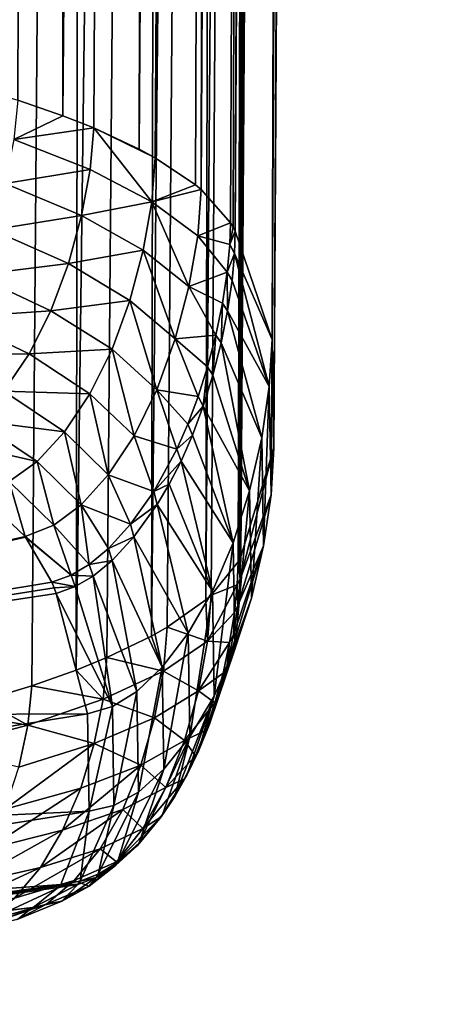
# Model space of a CAD drawing. Header units: metres. Extents: x -24 to 24, y -238 to 25.
# Tile 19 of 256: x 14.84 to 17.78, y -237.39 to -230.37. Entities that reach past the tile are written whole.
import ezdxf

# ---------------------------------------------------------------- set-up
doc = ezdxf.new("R2010")
doc.units = ezdxf.units.M
doc.layers.add('solid_10441023_001', color=7, linetype='CONTINUOUS')

msp = doc.modelspace()

# ---------------------------------------------------------------- linework, layer by layer
at = {"layer": 'solid_10441023_001'}
for points in [[(16.418507, -234.199966, 58.557518), (17.682549, -30.501741, 5.627645), (17.728401, -30.446663, 6.365775)], [(16.654465, -233.427841, 61.394585), (16.418507, -234.199966, 58.557518), (17.728401, -30.446663, 6.365775)], [(16.641346, -232.652313, 64.244133), (17.758921, -30.453096, 9.533392), (17.727898, -30.462204, 10.288727)], [(16.641346, -232.652313, 64.244133), (16.654465, -233.427841, 61.394585), (17.758921, -30.453096, 9.533392)], [(16.641346, -232.652313, 64.244133), (17.727898, -30.462204, 10.288727), (17.685305, -30.480345, 11.00042)], [(16.654465, -233.427841, 61.394585), (17.760284, -30.418537, 7.140995), (17.776281, -30.418619, 7.9397)], [(16.654465, -233.427841, 61.394585), (17.728401, -30.446663, 6.365775), (17.760284, -30.418537, 7.140995)], [(16.654465, -233.427841, 61.394585), (17.776281, -30.418619, 7.9397), (17.775652, -30.435825, 8.7437)], [(16.654465, -233.427841, 61.394585), (17.775652, -30.435825, 8.7437), (17.758921, -30.453096, 9.533392)], [(16.418507, -234.199966, 58.557518), (17.562044, -30.634089, 4.30372), (17.682549, -30.501741, 5.627645)], [(16.641346, -232.652313, 64.244133), (17.685305, -30.480345, 11.00042), (17.633978, -30.504044, 11.663829)], [(16.641346, -232.652313, 64.244133), (17.633978, -30.504044, 11.663829), (17.57707, -30.52874, 12.271812)], [(16.641346, -232.652313, 64.244133), (17.57707, -30.52874, 12.271812), (17.518026, -30.550426, 12.81616)], [(16.94908, -131.221695, 39.951214), (16.641346, -232.652313, 64.244133), (17.518026, -30.550426, 12.81616)], [(16.418507, -234.199966, 58.557518), (17.421997, -30.815428, 3.204591), (17.562044, -30.634089, 4.30372)], [(16.418507, -234.199966, 58.557518), (16.540743, -183.733963, 43.875042), (17.421997, -30.815428, 3.204591)], [(14.479769, -230.845123, 70.881165), (15.111597, -130.195267, 43.728577), (14.30041, -129.998825, 44.441826)], [(14.479769, -230.845123, 70.881165), (14.829982, -230.948029, 70.502655), (15.111597, -130.195267, 43.728577)], [(14.829982, -230.948029, 70.502655), (15.15132, -231.058319, 70.097198), (15.111597, -130.195267, 43.728577)], [(15.15132, -231.058319, 70.097198), (15.797134, -130.421661, 42.901451), (15.111597, -130.195267, 43.728577)], [(15.15132, -231.058319, 70.097198), (15.37118, -231.14505, 69.778412), (15.797134, -130.421661, 42.901451)], [(15.37118, -231.14505, 69.778412), (15.694747, -231.295944, 69.224014), (15.797134, -130.421661, 42.901451)], [(15.694747, -231.295944, 69.224014), (16.34016, -130.672409, 41.980804), (15.797134, -130.421661, 42.901451)], [(15.694747, -231.295944, 69.224014), (15.809521, -231.358719, 68.993385), (16.34016, -130.672409, 41.980804)], [(15.809521, -231.358719, 68.993385), (16.096252, -231.551682, 68.284607), (16.34016, -130.672409, 41.980804)], [(16.096252, -231.551682, 68.284607), (16.135849, -231.584656, 68.163513), (16.34016, -130.672409, 41.980804)], [(16.135849, -231.584656, 68.163513), (16.727316, -130.94136, 40.989277), (16.34016, -130.672409, 41.980804)], [(16.135849, -231.584656, 68.163513), (16.34576, -231.820862, 67.296158), (16.727316, -130.94136, 40.989277)], [(16.34576, -231.820862, 67.296158), (16.363625, -231.850723, 67.186562), (16.727316, -130.94136, 40.989277)], [(16.363625, -231.850723, 67.186562), (16.379589, -231.880692, 67.076584), (16.727316, -130.94136, 40.989277)], [(16.727316, -130.94136, 40.989277), (16.379589, -231.880692, 67.076584), (16.94908, -131.221695, 39.951214)], [(16.94908, -131.221695, 39.951214), (16.379589, -231.880692, 67.076584), (16.641346, -232.652313, 64.244133)], [(16.206438, -234.475235, 57.540302), (16.168379, -234.509079, 57.415268), (16.540743, -183.733963, 43.875042)], [(16.293566, -184.015839, 42.861462), (16.540743, -183.733963, 43.875042), (16.168379, -234.509079, 57.415268)], [(16.399113, -234.237885, 58.417332), (16.206438, -234.475235, 57.540302), (16.540743, -183.733963, 43.875042)], [(16.409199, -234.218948, 58.487373), (16.399113, -234.237885, 58.417332), (16.540743, -183.733963, 43.875042)], [(16.409199, -234.218948, 58.487373), (16.540743, -183.733963, 43.875042), (16.418507, -234.199966, 58.557518)], [(16.293566, -184.015839, 42.861462), (15.893801, -234.703751, 56.696068), (15.781402, -234.767883, 56.459145)], [(15.887036, -184.290848, 41.897808), (16.293566, -184.015839, 42.861462), (15.781402, -234.767883, 56.459145)], [(16.293566, -184.015839, 42.861462), (16.168379, -234.509079, 57.415268), (15.893801, -234.703751, 56.696068)], [(15.887036, -184.290848, 41.897808), (15.465012, -234.920883, 55.893909), (15.246555, -235.009857, 55.565311)], [(15.331, -184.544952, 41.005733), (15.887036, -184.290848, 41.897808), (15.246555, -235.009857, 55.565311)], [(15.887036, -184.290848, 41.897808), (15.781402, -234.767883, 56.459145), (15.465012, -234.920883, 55.893909)], [(15.331, -184.544952, 41.005733), (14.930629, -235.121506, 55.153038), (14.582376, -235.2267, 54.764668)], [(14.638728, -184.772049, 40.206539), (15.331, -184.544952, 41.005733), (14.582376, -235.2267, 54.764668)], [(15.331, -184.544952, 41.005733), (15.246555, -235.009857, 55.565311), (14.930629, -235.121506, 55.153038)], [(14.801354, -231.228378, 70.575279), (15.15132, -231.058319, 70.097198), (14.829982, -230.948029, 70.502655)], [(14.801354, -231.228378, 70.575279), (15.37118, -231.14505, 69.778412), (15.15132, -231.058319, 70.097198)], [(14.801354, -231.228378, 70.575279), (15.344984, -231.441269, 69.855263), (15.37118, -231.14505, 69.778412)], [(15.344984, -231.441269, 69.855263), (15.784627, -231.671432, 69.074898), (15.37118, -231.14505, 69.778412)], [(15.37118, -231.14505, 69.778412), (15.809521, -231.358719, 68.993385), (15.694747, -231.295944, 69.224014)], [(15.784627, -231.671432, 69.074898), (15.809521, -231.358719, 68.993385), (15.37118, -231.14505, 69.778412)], [(14.801354, -231.228378, 70.575279), (14.740274, -231.542084, 70.627182), (15.344984, -231.441269, 69.855263)], [(15.784627, -231.671432, 69.074898), (16.096252, -231.551682, 68.284607), (15.809521, -231.358719, 68.993385)], [(14.740274, -231.542084, 70.627182), (15.284473, -231.770386, 69.914322), (15.344984, -231.441269, 69.855263)], [(15.344984, -231.441269, 69.855263), (15.284473, -231.770386, 69.914322), (15.784627, -231.671432, 69.074898)], [(14.740274, -231.542084, 70.627182), (14.647105, -231.870316, 70.657692), (15.284473, -231.770386, 69.914322)], [(15.784627, -231.671432, 69.074898), (16.135849, -231.584656, 68.163513), (16.096252, -231.551682, 68.284607)], [(15.784627, -231.671432, 69.074898), (16.11153, -231.913376, 68.250076), (16.135849, -231.584656, 68.163513)], [(16.11153, -231.913376, 68.250076), (16.34576, -231.820862, 67.296158), (16.135849, -231.584656, 68.163513)], [(15.284473, -231.770386, 69.914322), (15.723625, -232.017181, 69.141365), (15.784627, -231.671432, 69.074898)], [(15.784627, -231.671432, 69.074898), (15.723625, -232.017181, 69.141365), (16.049295, -232.275864, 68.324028)], [(15.784627, -231.671432, 69.074898), (16.049295, -232.275864, 68.324028), (16.11153, -231.913376, 68.250076)], [(14.647105, -231.870316, 70.657692), (15.191062, -232.112549, 69.953758), (15.284473, -231.770386, 69.914322)], [(15.284473, -231.770386, 69.914322), (15.191062, -232.112549, 69.953758), (15.723625, -232.017181, 69.141365)], [(16.11153, -231.913376, 68.250076), (16.339731, -231.976883, 67.339577), (16.34576, -231.820862, 67.296158)], [(16.339731, -231.976883, 67.339577), (16.363625, -231.850723, 67.186562), (16.34576, -231.820862, 67.296158)], [(16.339731, -231.976883, 67.339577), (16.379589, -231.880692, 67.076584), (16.363625, -231.850723, 67.186562)], [(14.647105, -231.870316, 70.657692), (14.522357, -232.194305, 70.665962), (15.191062, -232.112549, 69.953758)], [(16.11153, -231.913376, 68.250076), (16.049295, -232.275864, 68.324028), (16.320847, -232.173721, 67.388412)], [(16.11153, -231.913376, 68.250076), (16.320847, -232.173721, 67.388412), (16.339731, -231.976883, 67.339577)], [(16.339731, -231.976883, 67.339577), (16.373884, -232.040344, 67.117752), (16.379589, -231.880692, 67.076584)], [(16.373884, -232.040344, 67.117752), (16.641346, -232.652313, 64.244133), (16.379589, -231.880692, 67.076584)], [(16.339731, -231.976883, 67.339577), (16.320847, -232.173721, 67.388412), (16.373884, -232.040344, 67.117752)], [(15.191062, -232.112549, 69.953758), (15.628518, -232.374863, 69.190002), (15.723625, -232.017181, 69.141365)], [(15.723625, -232.017181, 69.141365), (15.628518, -232.374863, 69.190002), (15.951345, -232.649551, 68.382133)], [(15.723625, -232.017181, 69.141365), (15.951345, -232.649551, 68.382133), (16.049295, -232.275864, 68.324028)], [(16.320847, -232.173721, 67.388412), (16.356003, -232.233597, 67.163292), (16.373884, -232.040344, 67.117752)], [(16.373884, -232.040344, 67.117752), (16.356003, -232.233597, 67.163292), (16.621601, -232.988602, 64.332809)], [(16.373884, -232.040344, 67.117752), (16.621601, -232.988602, 64.332809), (16.641346, -232.652313, 64.244133)], [(14.522357, -232.194305, 70.665962), (15.065967, -232.4478, 69.972054), (15.191062, -232.112549, 69.953758)], [(15.191062, -232.112549, 69.953758), (15.065967, -232.4478, 69.972054), (15.628518, -232.374863, 69.190002)], [(14.522357, -232.194305, 70.665962), (14.366654, -232.495361, 70.651337), (15.065967, -232.4478, 69.972054)], [(16.049295, -232.275864, 68.324028), (16.287224, -232.394562, 67.437424), (16.320847, -232.173721, 67.388412)], [(16.320847, -232.173721, 67.388412), (16.287224, -232.394562, 67.437424), (16.324162, -232.449493, 67.209587)], [(16.320847, -232.173721, 67.388412), (16.324162, -232.449493, 67.209587), (16.356003, -232.233597, 67.163292)], [(16.049295, -232.275864, 68.324028), (15.951345, -232.649551, 68.382133), (16.239912, -232.623444, 67.482597)], [(16.049295, -232.275864, 68.324028), (16.239912, -232.623444, 67.482597), (16.287224, -232.394562, 67.437424)], [(16.356003, -232.233597, 67.163292), (16.324162, -232.449493, 67.209587), (16.621601, -232.988602, 64.332809)], [(15.065967, -232.4478, 69.972054), (15.501164, -232.723282, 69.218323), (15.628518, -232.374863, 69.190002)], [(15.628518, -232.374863, 69.190002), (15.501164, -232.723282, 69.218323), (15.820004, -233.011993, 68.420731)], [(15.628518, -232.374863, 69.190002), (15.820004, -233.011993, 68.420731), (15.951345, -232.649551, 68.382133)], [(16.287224, -232.394562, 67.437424), (16.239912, -232.623444, 67.482597), (16.278418, -232.677078, 67.2537)], [(16.287224, -232.394562, 67.437424), (16.278418, -232.677078, 67.2537), (16.324162, -232.449493, 67.209587)], [(14.366654, -232.495361, 70.651337), (14.910551, -232.756363, 69.967865), (15.065967, -232.4478, 69.972054)], [(15.065967, -232.4478, 69.972054), (14.910551, -232.756363, 69.967865), (15.501164, -232.723282, 69.218323)], [(16.324162, -232.449493, 67.209587), (16.278418, -232.677078, 67.2537), (16.567827, -233.35527, 64.424751)], [(16.324162, -232.449493, 67.209587), (16.567827, -233.35527, 64.424751), (16.621601, -232.988602, 64.332809)], [(14.366654, -232.495361, 70.651337), (14.183278, -232.757416, 70.617493), (14.910551, -232.756363, 69.967865)], [(15.951345, -232.649551, 68.382133), (16.181683, -232.847153, 67.521492), (16.239912, -232.623444, 67.482597)], [(16.239912, -232.623444, 67.482597), (16.181683, -232.847153, 67.521492), (16.219982, -232.906448, 67.293449)], [(16.239912, -232.623444, 67.482597), (16.219982, -232.906448, 67.293449), (16.278418, -232.677078, 67.2537)], [(15.951345, -232.649551, 68.382133), (15.820004, -233.011993, 68.420731), (16.114805, -233.059433, 67.553452)], [(15.951345, -232.649551, 68.382133), (16.114805, -233.059433, 67.553452), (16.181683, -232.847153, 67.521492)], [(16.278418, -232.677078, 67.2537), (16.219982, -232.906448, 67.293449), (16.481268, -233.733322, 64.515152)], [(16.278418, -232.677078, 67.2537), (16.481268, -233.733322, 64.515152), (16.567827, -233.35527, 64.424751)], [(16.621601, -232.988602, 64.332809), (16.63497, -233.761658, 61.492058), (16.641346, -232.652313, 64.244133)], [(16.63497, -233.761658, 61.492058), (16.654465, -233.427841, 61.394585), (16.641346, -232.652313, 64.244133)], [(14.183278, -232.757416, 70.617493), (14.7296, -233.021759, 69.944214), (14.910551, -232.756363, 69.967865)], [(14.910551, -232.756363, 69.967865), (14.7296, -233.021759, 69.944214), (15.34362, -233.041428, 69.224007)], [(14.910551, -232.756363, 69.967865), (15.34362, -233.041428, 69.224007), (15.501164, -232.723282, 69.218323)], [(15.501164, -232.723282, 69.218323), (15.34362, -233.041428, 69.224007), (15.65785, -233.340942, 68.436333)], [(15.501164, -232.723282, 69.218323), (15.65785, -233.340942, 68.436333), (15.820004, -233.011993, 68.420731)], [(16.181683, -232.847153, 67.521492), (16.114805, -233.059433, 67.553452), (16.150866, -233.128769, 67.327225)], [(16.181683, -232.847153, 67.521492), (16.150866, -233.128769, 67.327225), (16.219982, -232.906448, 67.293449)], [(16.219982, -232.906448, 67.293449), (16.150866, -233.128769, 67.327225), (16.481268, -233.733322, 64.515152)], [(14.7296, -233.021759, 69.944214), (14.531281, -233.230911, 69.908485), (15.162436, -233.312317, 69.20903)], [(14.7296, -233.021759, 69.944214), (15.162436, -233.312317, 69.20903), (15.34362, -233.041428, 69.224007)], [(15.34362, -233.041428, 69.224007), (15.162436, -233.312317, 69.20903), (15.473329, -233.618835, 68.429329)], [(15.34362, -233.041428, 69.224007), (15.473329, -233.618835, 68.429329), (15.65785, -233.340942, 68.436333)], [(15.820004, -233.011993, 68.420731), (15.65785, -233.340942, 68.436333), (15.962466, -233.436279, 67.596291)], [(15.820004, -233.011993, 68.420731), (15.962466, -233.436279, 67.596291), (16.041052, -233.256943, 67.578384)], [(15.820004, -233.011993, 68.420731), (16.041052, -233.256943, 67.578384), (16.114805, -233.059433, 67.553452)], [(16.621601, -232.988602, 64.332809), (16.567827, -233.35527, 64.424751), (16.581295, -234.124359, 61.598286)], [(16.621601, -232.988602, 64.332809), (16.581295, -234.124359, 61.598286), (16.63497, -233.761658, 61.492058)], [(16.114805, -233.059433, 67.553452), (16.041052, -233.256943, 67.578384), (16.150866, -233.128769, 67.327225)], [(16.041052, -233.256943, 67.578384), (16.074041, -233.335556, 67.353897), (16.150866, -233.128769, 67.327225)], [(16.150866, -233.128769, 67.327225), (16.074041, -233.335556, 67.353897), (16.363468, -234.103806, 64.599228)], [(16.150866, -233.128769, 67.327225), (16.363468, -234.103806, 64.599228), (16.481268, -233.733322, 64.515152)], [(14.531281, -233.230911, 69.908485), (14.319597, -233.375717, 69.867462), (14.9686, -233.523117, 69.179626)], [(14.531281, -233.230911, 69.908485), (14.9686, -233.523117, 69.179626), (15.162436, -233.312317, 69.20903)], [(16.041052, -233.256943, 67.578384), (15.962466, -233.436279, 67.596291), (16.074041, -233.335556, 67.353897)], [(15.162436, -233.312317, 69.20903), (14.9686, -233.523117, 69.179626), (15.280672, -233.832855, 68.403961)], [(15.162436, -233.312317, 69.20903), (15.280672, -233.832855, 68.403961), (15.473329, -233.618835, 68.429329)], [(14.319597, -233.375717, 69.867462), (14.767141, -233.666733, 69.141685), (14.9686, -233.523117, 69.179626)], [(15.65785, -233.340942, 68.436333), (15.473329, -233.618835, 68.429329), (15.79794, -233.736633, 67.612892)], [(15.65785, -233.340942, 68.436333), (15.79794, -233.736633, 67.612892), (15.962466, -233.436279, 67.596291)], [(15.962466, -233.436279, 67.596291), (15.992534, -233.521332, 67.373154), (16.074041, -233.335556, 67.353897)], [(16.074041, -233.335556, 67.353897), (15.992534, -233.521332, 67.373154), (16.363468, -234.103806, 64.599228)], [(16.567827, -233.35527, 64.424751), (16.481268, -233.733322, 64.515152), (16.494694, -234.496948, 61.708481)], [(16.567827, -233.35527, 64.424751), (16.494694, -234.496948, 61.708481), (16.581295, -234.124359, 61.598286)], [(15.962466, -233.436279, 67.596291), (15.79794, -233.736633, 67.612892), (15.992534, -233.521332, 67.373154)], [(16.413401, -234.36113, 58.606224), (16.418507, -234.199966, 58.557518), (16.654465, -233.427841, 61.394585)], [(16.63497, -233.761658, 61.492058), (16.413401, -234.36113, 58.606224), (16.654465, -233.427841, 61.394585)], [(14.9686, -233.523117, 69.179626), (14.767141, -233.666733, 69.141685), (15.086308, -233.976822, 68.364983)], [(14.9686, -233.523117, 69.179626), (15.086308, -233.976822, 68.364983), (15.280672, -233.832855, 68.403961)], [(15.79794, -233.736633, 67.612892), (15.908046, -233.685455, 67.385452), (15.992534, -233.521332, 67.373154)], [(15.992534, -233.521332, 67.373154), (15.908046, -233.685455, 67.385452), (16.215971, -234.447723, 64.672188)], [(15.992534, -233.521332, 67.373154), (16.215971, -234.447723, 64.672188), (16.363468, -234.103806, 64.599228)], [(14.767141, -233.666733, 69.141685), (14.551164, -233.746887, 69.100037), (14.881009, -234.057068, 68.317688)], [(14.767141, -233.666733, 69.141685), (14.881009, -234.057068, 68.317688), (15.086308, -233.976822, 68.364983)], [(15.473329, -233.618835, 68.429329), (15.280672, -233.832855, 68.403961), (15.631863, -233.97084, 67.609398)], [(15.473329, -233.618835, 68.429329), (15.631863, -233.97084, 67.609398), (15.79794, -233.736633, 67.612892)], [(9.238976, -235.350952, 66.642891), (14.881009, -234.057068, 68.317688), (14.559222, -233.753021, 69.084618)], [(14.881009, -234.057068, 68.317688), (14.551164, -233.746887, 69.100037), (14.559222, -233.753021, 69.084618)], [(15.79794, -233.736633, 67.612892), (15.631863, -233.97084, 67.609398), (15.822995, -233.828552, 67.391731)], [(15.79794, -233.736633, 67.612892), (15.822995, -233.828552, 67.391731), (15.908046, -233.685455, 67.385452)], [(15.908046, -233.685455, 67.385452), (15.822995, -233.828552, 67.391731), (16.215971, -234.447723, 64.672188)], [(16.481268, -233.733322, 64.515152), (16.363468, -234.103806, 64.599228), (16.376726, -234.860474, 61.817833)], [(16.481268, -233.733322, 64.515152), (16.376726, -234.860474, 61.817833), (16.494694, -234.496948, 61.708481)], [(16.63497, -233.761658, 61.492058), (16.396612, -234.550644, 58.66618), (16.413401, -234.36113, 58.606224)], [(16.63497, -233.761658, 61.492058), (16.581295, -234.124359, 61.598286), (16.396612, -234.550644, 58.66618)], [(15.280672, -233.832855, 68.403961), (15.086308, -233.976822, 68.364983), (15.338634, -234.257462, 67.562233)], [(15.280672, -233.832855, 68.403961), (15.338634, -234.257462, 67.562233), (15.475218, -234.143677, 67.590492)], [(15.280672, -233.832855, 68.403961), (15.475218, -234.143677, 67.590492), (15.631863, -233.97084, 67.609398)], [(15.631863, -233.97084, 67.609398), (15.656685, -234.06073, 67.390022), (15.822995, -233.828552, 67.391731)], [(15.822995, -233.828552, 67.391731), (15.656685, -234.06073, 67.390022), (16.042805, -234.747314, 64.729736)], [(15.822995, -233.828552, 67.391731), (16.042805, -234.747314, 64.729736), (16.215971, -234.447723, 64.672188)], [(15.086308, -233.976822, 68.364983), (14.881009, -234.057068, 68.317688), (15.209267, -234.333023, 67.528061)], [(15.086308, -233.976822, 68.364983), (15.209267, -234.333023, 67.528061), (15.338634, -234.257462, 67.562233)], [(15.631863, -233.97084, 67.609398), (15.475218, -234.143677, 67.590492), (15.656685, -234.06073, 67.390022)], [(9.238976, -235.350952, 66.642891), (14.885247, -234.062241, 68.304558), (14.881009, -234.057068, 68.317688)], [(9.238976, -235.350952, 66.642891), (15.072733, -234.382172, 67.488022), (14.885247, -234.062241, 68.304558)], [(15.209267, -234.333023, 67.528061), (14.881009, -234.057068, 68.317688), (14.885247, -234.062241, 68.304558)], [(15.209267, -234.333023, 67.528061), (14.885247, -234.062241, 68.304558), (15.072733, -234.382172, 67.488022)], [(15.475218, -234.143677, 67.590492), (15.502301, -234.229446, 67.373466), (15.656685, -234.06073, 67.390022)], [(15.656685, -234.06073, 67.390022), (15.502301, -234.229446, 67.373466), (15.85787, -234.989746, 64.769577)], [(15.656685, -234.06073, 67.390022), (15.85787, -234.989746, 64.769577), (16.042805, -234.747314, 64.729736)], [(16.363468, -234.103806, 64.599228), (16.215971, -234.447723, 64.672188), (16.228951, -235.195923, 61.921547)], [(16.363468, -234.103806, 64.599228), (16.228951, -235.195923, 61.921547), (16.376726, -234.860474, 61.817833)], [(15.475218, -234.143677, 67.590492), (15.338634, -234.257462, 67.562233), (15.502301, -234.229446, 67.373466)], [(16.581295, -234.124359, 61.598286), (16.321976, -234.974228, 58.809776), (16.366283, -234.758331, 58.734936)], [(16.581295, -234.124359, 61.598286), (16.494694, -234.496948, 61.708481), (16.321976, -234.974228, 58.809776)], [(16.581295, -234.124359, 61.598286), (16.366283, -234.758331, 58.734936), (16.396612, -234.550644, 58.66618)], [(15.338634, -234.257462, 67.562233), (15.366259, -234.341537, 67.347397), (15.502301, -234.229446, 67.373466)], [(15.502301, -234.229446, 67.373466), (15.366259, -234.341537, 67.347397), (15.676984, -235.163956, 64.790054)], [(15.502301, -234.229446, 67.373466), (15.676984, -235.163956, 64.790054), (15.85787, -234.989746, 64.769577)], [(16.392641, -234.401718, 58.45998), (16.206438, -234.475235, 57.540302), (16.399113, -234.237885, 58.417332)], [(16.413401, -234.36113, 58.606224), (16.392641, -234.401718, 58.45998), (16.399113, -234.237885, 58.417332)], [(16.413401, -234.36113, 58.606224), (16.399113, -234.237885, 58.417332), (16.409199, -234.218948, 58.487373)], [(16.413401, -234.36113, 58.606224), (16.409199, -234.218948, 58.487373), (16.418507, -234.199966, 58.557518)], [(15.338634, -234.257462, 67.562233), (15.209267, -234.333023, 67.528061), (15.366259, -234.341537, 67.347397)], [(9.238976, -235.350952, 66.642891), (15.087614, -234.423218, 67.381958), (15.072733, -234.382172, 67.488022)], [(15.209267, -234.333023, 67.528061), (15.072733, -234.382172, 67.488022), (15.23875, -234.415009, 67.315742)], [(15.23875, -234.415009, 67.315742), (15.072733, -234.382172, 67.488022), (15.087614, -234.423218, 67.381958)], [(15.209267, -234.333023, 67.528061), (15.23875, -234.415009, 67.315742), (15.366259, -234.341537, 67.347397)], [(15.366259, -234.341537, 67.347397), (15.23875, -234.415009, 67.315742), (15.503211, -235.270798, 64.792664)], [(15.366259, -234.341537, 67.347397), (15.503211, -235.270798, 64.792664), (15.676984, -235.163956, 64.790054)], [(16.413401, -234.36113, 58.606224), (16.396612, -234.550644, 58.66618), (16.392641, -234.401718, 58.45998)], [(9.238976, -235.350952, 66.642891), (15.101855, -234.463287, 67.277573), (15.087614, -234.423218, 67.381958)], [(15.23875, -234.415009, 67.315742), (15.087614, -234.423218, 67.381958), (15.101855, -234.463287, 67.277573)], [(15.23875, -234.415009, 67.315742), (15.101855, -234.463287, 67.277573), (15.503211, -235.270798, 64.792664)], [(16.215971, -234.447723, 64.672188), (16.042805, -234.747314, 64.729736), (16.05541, -235.485657, 62.015026)], [(16.215971, -234.447723, 64.672188), (16.05541, -235.485657, 62.015026), (16.228951, -235.195923, 61.921547)], [(16.392641, -234.401718, 58.45998), (16.181391, -234.80481, 57.63052), (16.206438, -234.475235, 57.540302)], [(16.392641, -234.401718, 58.45998), (16.37307, -234.59906, 58.516891), (16.181391, -234.80481, 57.63052)], [(16.396612, -234.550644, 58.66618), (16.37307, -234.59906, 58.516891), (16.392641, -234.401718, 58.45998)], [(9.238976, -235.350952, 66.642891), (15.326845, -235.322815, 64.781952), (15.101855, -234.463287, 67.277573)], [(15.503211, -235.270798, 64.792664), (15.101855, -234.463287, 67.277573), (15.326845, -235.322815, 64.781952)], [(16.181391, -234.80481, 57.63052), (15.893801, -234.703751, 56.696068), (16.168379, -234.509079, 57.415268)], [(16.181391, -234.80481, 57.63052), (16.168379, -234.509079, 57.415268), (16.206438, -234.475235, 57.540302)], [(16.494694, -234.496948, 61.708481), (16.264275, -235.189499, 58.888084), (16.321976, -234.974228, 58.809776)], [(16.494694, -234.496948, 61.708481), (16.376726, -234.860474, 61.817833), (16.264275, -235.189499, 58.888084)], [(16.396612, -234.550644, 58.66618), (16.366283, -234.758331, 58.734936), (16.37307, -234.59906, 58.516891)], [(16.37307, -234.59906, 58.516891), (16.339066, -234.814056, 58.584263), (16.181391, -234.80481, 57.63052)], [(16.366283, -234.758331, 58.734936), (16.339066, -234.814056, 58.584263), (16.37307, -234.59906, 58.516891)], [(15.86731, -235.017227, 56.782349), (15.781402, -234.767883, 56.459145), (15.893801, -234.703751, 56.696068)], [(16.181391, -234.80481, 57.63052), (15.86731, -235.017227, 56.782349), (15.893801, -234.703751, 56.696068)], [(15.86731, -235.017227, 56.782349), (15.465012, -234.920883, 55.893909), (15.781402, -234.767883, 56.459145)], [(16.042805, -234.747314, 64.729736), (15.85787, -234.989746, 64.769577), (15.870062, -235.717178, 62.094521)], [(16.181391, -234.80481, 57.63052), (16.117952, -235.157303, 57.747391), (15.86731, -235.017227, 56.782349)], [(16.042805, -234.747314, 64.729736), (15.870062, -235.717178, 62.094521), (16.05541, -235.485657, 62.015026)], [(16.339066, -234.814056, 58.584263), (16.117952, -235.157303, 57.747391), (16.181391, -234.80481, 57.63052)], [(16.366283, -234.758331, 58.734936), (16.321976, -234.974228, 58.809776), (16.339066, -234.814056, 58.584263)], [(16.376726, -234.860474, 61.817833), (16.117435, -235.588516, 59.044922), (16.195103, -235.396591, 58.967346)], [(16.376726, -234.860474, 61.817833), (16.228951, -235.195923, 61.921547), (16.117435, -235.588516, 59.044922)], [(16.339066, -234.814056, 58.584263), (16.291889, -235.032349, 58.65786), (16.117952, -235.157303, 57.747391)], [(16.376726, -234.860474, 61.817833), (16.195103, -235.396591, 58.967346), (16.264275, -235.189499, 58.888084)], [(16.321976, -234.974228, 58.809776), (16.291889, -235.032349, 58.65786), (16.339066, -234.814056, 58.584263)], [(15.437202, -235.217575, 55.977196), (15.246555, -235.009857, 55.565311), (15.465012, -234.920883, 55.893909)], [(15.86731, -235.017227, 56.782349), (15.437202, -235.217575, 55.977196), (15.465012, -234.920883, 55.893909)], [(15.437202, -235.217575, 55.977196), (14.930629, -235.121506, 55.153038), (15.246555, -235.009857, 55.565311)], [(15.86731, -235.017227, 56.782349), (15.804394, -235.351501, 56.897667), (15.437202, -235.217575, 55.977196)], [(15.85787, -234.989746, 64.769577), (15.676984, -235.163956, 64.790054), (15.688781, -235.879868, 62.156635)], [(15.85787, -234.989746, 64.769577), (15.688781, -235.879868, 62.156635), (15.870062, -235.717178, 62.094521)], [(16.117952, -235.157303, 57.747391), (15.804394, -235.351501, 56.897667), (15.86731, -235.017227, 56.782349)], [(16.321976, -234.974228, 58.809776), (16.264275, -235.189499, 58.888084), (16.291889, -235.032349, 58.65786)], [(16.291889, -235.032349, 58.65786), (16.23423, -235.242538, 58.733604), (16.117952, -235.157303, 57.747391)], [(16.264275, -235.189499, 58.888084), (16.23423, -235.242538, 58.733604), (16.291889, -235.032349, 58.65786)], [(14.89989, -235.402405, 55.232162), (14.582376, -235.2267, 54.764668), (14.930629, -235.121506, 55.153038)], [(15.437202, -235.217575, 55.977196), (14.89989, -235.402405, 55.232162), (14.930629, -235.121506, 55.153038)], [(16.117952, -235.157303, 57.747391), (16.018402, -235.51149, 57.8825), (15.804394, -235.351501, 56.897667)], [(16.23423, -235.242538, 58.733604), (16.018402, -235.51149, 57.8825), (16.117952, -235.157303, 57.747391)], [(14.89989, -235.402405, 55.232162), (14.300262, -235.301163, 54.489834), (14.582376, -235.2267, 54.764668)], [(15.437202, -235.217575, 55.977196), (15.374181, -235.533661, 56.090996), (14.89989, -235.402405, 55.232162)], [(15.804394, -235.351501, 56.897667), (15.374181, -235.533661, 56.090996), (15.437202, -235.217575, 55.977196)], [(15.676984, -235.163956, 64.790054), (15.503211, -235.270798, 64.792664), (15.514673, -235.975082, 62.201202)], [(15.676984, -235.163956, 64.790054), (15.514673, -235.975082, 62.201202), (15.688781, -235.879868, 62.156635)], [(16.228951, -235.195923, 61.921547), (15.948225, -235.910767, 59.187664), (16.034416, -235.760345, 59.11866)], [(16.228951, -235.195923, 61.921547), (16.05541, -235.485657, 62.015026), (15.948225, -235.910767, 59.187664)], [(16.228951, -235.195923, 61.921547), (16.034416, -235.760345, 59.11866), (16.117435, -235.588516, 59.044922)], [(16.264275, -235.189499, 58.888084), (16.195103, -235.396591, 58.967346), (16.23423, -235.242538, 58.733604)], [(15.503211, -235.270798, 64.792664), (15.326845, -235.322815, 64.781952), (15.338037, -236.015839, 62.231224)], [(15.503211, -235.270798, 64.792664), (15.338037, -236.015839, 62.231224), (15.514673, -235.975082, 62.201202)], [(16.23423, -235.242538, 58.733604), (16.168169, -235.439774, 58.809322), (16.018402, -235.51149, 57.8825)], [(16.195103, -235.396591, 58.967346), (16.168169, -235.439774, 58.809322), (16.23423, -235.242538, 58.733604)], [(9.238976, -235.350952, 66.642891), (9.250797, -236.301468, 63.682259), (15.326845, -235.322815, 64.781952)], [(9.250797, -236.301468, 63.682259), (15.338037, -236.015839, 62.231224), (15.326845, -235.322815, 64.781952)], [(14.89989, -235.402405, 55.232162), (14.265727, -235.568054, 54.565914), (14.300262, -235.301163, 54.489834)], [(15.804394, -235.351501, 56.897667), (15.706908, -235.686996, 57.033379), (15.374181, -235.533661, 56.090996)], [(16.018402, -235.51149, 57.8825), (15.706908, -235.686996, 57.033379), (15.804394, -235.351501, 56.897667)], [(14.89989, -235.402405, 55.232162), (14.835813, -235.701431, 55.344894), (14.265727, -235.568054, 54.565914)], [(15.374181, -235.533661, 56.090996), (14.835813, -235.701431, 55.344894), (14.89989, -235.402405, 55.232162)], [(16.195103, -235.396591, 58.967346), (16.117435, -235.588516, 59.044922), (16.168169, -235.439774, 58.809322)], [(16.05541, -235.485657, 62.015026), (15.694176, -236.241867, 59.362526), (15.861753, -236.039734, 59.251156)], [(16.05541, -235.485657, 62.015026), (15.870062, -235.717178, 62.094521), (15.694176, -236.241867, 59.362526)], [(16.05541, -235.485657, 62.015026), (15.861753, -236.039734, 59.251156), (15.948225, -235.910767, 59.187664)], [(16.168169, -235.439774, 58.809322), (16.095207, -235.621658, 58.883736), (16.018402, -235.51149, 57.8825)], [(16.117435, -235.588516, 59.044922), (16.095207, -235.621658, 58.883736), (16.168169, -235.439774, 58.809322)], [(15.374181, -235.533661, 56.090996), (14.739086, -236.001938, 55.482601), (14.835813, -235.701431, 55.344894)], [(15.374181, -235.533661, 56.090996), (15.277739, -235.850937, 56.22739), (14.739086, -236.001938, 55.482601)], [(15.706908, -235.686996, 57.033379), (15.277739, -235.850937, 56.22739), (15.374181, -235.533661, 56.090996)], [(16.018402, -235.51149, 57.8825), (15.885137, -235.846054, 58.027851), (15.706908, -235.686996, 57.033379)], [(16.095207, -235.621658, 58.883736), (15.885137, -235.846054, 58.027851), (16.018402, -235.51149, 57.8825)], [(16.095207, -235.621658, 58.883736), (16.017014, -235.785751, 58.955502), (15.885137, -235.846054, 58.027851)], [(16.034416, -235.760345, 59.11866), (16.017014, -235.785751, 58.955502), (16.095207, -235.621658, 58.883736)], [(16.117435, -235.588516, 59.044922), (16.034416, -235.760345, 59.11866), (16.095207, -235.621658, 58.883736)], [(15.706908, -235.686996, 57.033379), (15.149215, -236.151413, 56.377728), (15.277739, -235.850937, 56.22739)], [(15.706908, -235.686996, 57.033379), (15.576817, -236.00412, 57.18108), (15.149215, -236.151413, 56.377728)], [(15.870062, -235.717178, 62.094521), (15.539154, -236.38089, 59.455048), (15.694176, -236.241867, 59.362526)], [(15.870062, -235.717178, 62.094521), (15.688781, -235.879868, 62.156635), (15.539154, -236.38089, 59.455048)], [(15.885137, -235.846054, 58.027851), (15.576817, -236.00412, 57.18108), (15.706908, -235.686996, 57.033379)], [(16.017014, -235.785751, 58.955502), (15.720809, -236.139893, 58.175388), (15.885137, -235.846054, 58.027851)], [(16.017014, -235.785751, 58.955502), (15.851217, -236.057343, 59.087875), (15.720809, -236.139893, 58.175388)], [(15.948225, -235.910767, 59.187664), (15.851217, -236.057343, 59.087875), (16.017014, -235.785751, 58.955502)], [(16.034416, -235.760345, 59.11866), (15.948225, -235.910767, 59.187664), (16.017014, -235.785751, 58.955502)], [(15.277739, -235.850937, 56.22739), (14.610343, -236.287354, 55.636597), (14.739086, -236.001938, 55.482601)], [(15.277739, -235.850937, 56.22739), (15.149215, -236.151413, 56.377728), (14.610343, -236.287354, 55.636597)], [(15.885137, -235.846054, 58.027851), (15.720809, -236.139893, 58.175388), (15.576817, -236.00412, 57.18108)], [(15.688781, -235.879868, 62.156635), (15.402272, -236.465912, 59.528477), (15.539154, -236.38089, 59.455048)], [(15.688781, -235.879868, 62.156635), (15.514673, -235.975082, 62.201202), (15.402272, -236.465912, 59.528477)], [(15.948225, -235.910767, 59.187664), (15.861753, -236.039734, 59.251156), (15.851217, -236.057343, 59.087875)], [(15.514673, -235.975082, 62.201202), (15.338037, -236.015839, 62.231224), (15.273705, -236.514481, 59.588409)], [(15.514673, -235.975082, 62.201202), (15.273705, -236.514481, 59.588409), (15.402272, -236.465912, 59.528477)], [(9.240993, -236.983948, 60.648602), (15.135167, -236.53775, 59.642136), (15.338037, -236.015839, 62.231224)], [(9.250797, -236.301468, 63.682259), (9.240993, -236.983948, 60.648602), (15.338037, -236.015839, 62.231224)], [(15.576817, -236.00412, 57.18108), (14.990095, -236.417297, 56.533279), (15.149215, -236.151413, 56.377728)], [(15.576817, -236.00412, 57.18108), (15.416279, -236.283463, 57.332294), (14.990095, -236.417297, 56.533279)], [(15.273705, -236.514481, 59.588409), (15.338037, -236.015839, 62.231224), (15.135167, -236.53775, 59.642136)], [(15.720809, -236.139893, 58.175388), (15.416279, -236.283463, 57.332294), (15.576817, -236.00412, 57.18108)], [(15.851217, -236.057343, 59.087875), (15.534003, -236.377975, 58.316135), (15.720809, -236.139893, 58.175388)], [(15.851217, -236.057343, 59.087875), (15.682741, -236.261841, 59.204868), (15.534003, -236.377975, 58.316135)], [(15.861753, -236.039734, 59.251156), (15.682741, -236.261841, 59.204868), (15.851217, -236.057343, 59.087875)], [(15.861753, -236.039734, 59.251156), (15.694176, -236.241867, 59.362526), (15.682741, -236.261841, 59.204868)], [(15.720809, -236.139893, 58.175388), (15.534003, -236.377975, 58.316135), (15.416279, -236.283463, 57.332294)], [(15.149215, -236.151413, 56.377728), (14.450333, -236.541245, 55.798088), (14.610343, -236.287354, 55.636597)], [(15.149215, -236.151413, 56.377728), (14.990095, -236.417297, 56.533279), (14.450333, -236.541245, 55.798088)], [(15.694176, -236.241867, 59.362526), (15.52476, -236.40358, 59.30368), (15.682741, -236.261841, 59.204868)], [(15.694176, -236.241867, 59.362526), (15.539154, -236.38089, 59.455048), (15.52476, -236.40358, 59.30368)], [(15.682741, -236.261841, 59.204868), (15.52476, -236.40358, 59.30368), (15.534003, -236.377975, 58.316135)], [(15.416279, -236.283463, 57.332294), (14.80527, -236.63591, 56.683258), (14.990095, -236.417297, 56.533279)], [(15.416279, -236.283463, 57.332294), (15.231972, -236.511353, 57.476936), (14.80527, -236.63591, 56.683258)], [(15.534003, -236.377975, 58.316135), (15.231972, -236.511353, 57.476936), (15.416279, -236.283463, 57.332294)], [(14.990095, -236.417297, 56.533279), (14.262423, -236.751602, 55.955902), (14.450333, -236.541245, 55.798088)], [(14.990095, -236.417297, 56.533279), (14.80527, -236.63591, 56.683258), (14.262423, -236.751602, 55.955902)], [(15.534003, -236.377975, 58.316135), (15.339163, -236.5513, 58.440201), (15.231972, -236.511353, 57.476936)], [(15.52476, -236.40358, 59.30368), (15.339163, -236.5513, 58.440201), (15.534003, -236.377975, 58.316135)], [(15.52476, -236.40358, 59.30368), (15.38692, -236.489059, 59.381363), (15.339163, -236.5513, 58.440201)], [(15.539154, -236.38089, 59.455048), (15.38692, -236.489059, 59.381363), (15.52476, -236.40358, 59.30368)], [(15.539154, -236.38089, 59.455048), (15.402272, -236.465912, 59.528477), (15.38692, -236.489059, 59.381363)], [(15.38692, -236.489059, 59.381363), (15.142767, -236.656921, 58.540562), (15.339163, -236.5513, 58.440201)], [(15.38692, -236.489059, 59.381363), (15.256362, -236.538101, 59.445087), (15.142767, -236.656921, 58.540562)], [(15.273705, -236.514481, 59.588409), (15.256362, -236.538101, 59.445087), (15.38692, -236.489059, 59.381363)], [(15.402272, -236.465912, 59.528477), (15.273705, -236.514481, 59.588409), (15.38692, -236.489059, 59.381363)], [(9.209643, -237.392899, 57.56628), (15.12673, -236.549438, 59.5718), (15.135167, -236.53775, 59.642136)], [(9.240993, -236.983948, 60.648602), (9.209643, -237.392899, 57.56628), (15.135167, -236.53775, 59.642136)], [(9.209643, -237.392899, 57.56628), (15.118035, -236.561127, 59.500633), (15.12673, -236.549438, 59.5718)], [(9.209643, -237.392899, 57.56628), (14.937934, -236.701767, 58.624813), (15.118035, -236.561127, 59.500633)], [(15.231972, -236.511353, 57.476936), (14.602998, -236.799683, 56.814877), (14.80527, -236.63591, 56.683258)], [(15.231972, -236.511353, 57.476936), (15.035033, -236.679825, 57.60334), (14.602998, -236.799683, 56.814877)], [(15.256362, -236.538101, 59.445087), (15.118035, -236.561127, 59.500633), (14.937934, -236.701767, 58.624813)], [(15.256362, -236.538101, 59.445087), (14.937934, -236.701767, 58.624813), (15.142767, -236.656921, 58.540562)], [(15.339163, -236.5513, 58.440201), (15.035033, -236.679825, 57.60334), (15.231972, -236.511353, 57.476936)], [(15.339163, -236.5513, 58.440201), (15.142767, -236.656921, 58.540562), (15.035033, -236.679825, 57.60334)], [(15.256362, -236.538101, 59.445087), (15.12673, -236.549438, 59.5718), (15.118035, -236.561127, 59.500633)], [(15.256362, -236.538101, 59.445087), (15.135167, -236.53775, 59.642136), (15.12673, -236.549438, 59.5718)], [(15.273705, -236.514481, 59.588409), (15.135167, -236.53775, 59.642136), (15.256362, -236.538101, 59.445087)], [(9.209643, -237.392899, 57.56628), (14.935327, -236.703171, 58.615902), (14.937934, -236.701767, 58.624813)], [(15.035033, -236.679825, 57.60334), (14.387279, -236.905045, 56.91835), (14.602998, -236.799683, 56.814877)], [(15.035033, -236.679825, 57.60334), (14.83051, -236.785736, 57.703011), (14.387279, -236.905045, 56.91835)], [(15.142767, -236.656921, 58.540562), (14.935327, -236.703171, 58.615902), (14.83051, -236.785736, 57.703011)], [(15.142767, -236.656921, 58.540562), (14.83051, -236.785736, 57.703011), (15.035033, -236.679825, 57.60334)], [(15.142767, -236.656921, 58.540562), (14.937934, -236.701767, 58.624813), (14.935327, -236.703171, 58.615902)], [(9.209643, -237.392899, 57.56628), (14.616693, -236.833069, 57.78508), (14.935327, -236.703171, 58.615902)], [(14.83051, -236.785736, 57.703011), (14.935327, -236.703171, 58.615902), (14.616693, -236.833069, 57.78508)]]:
    msp.add_3dface(points, dxfattribs=at)

doc.saveas('drawing.dxf')
